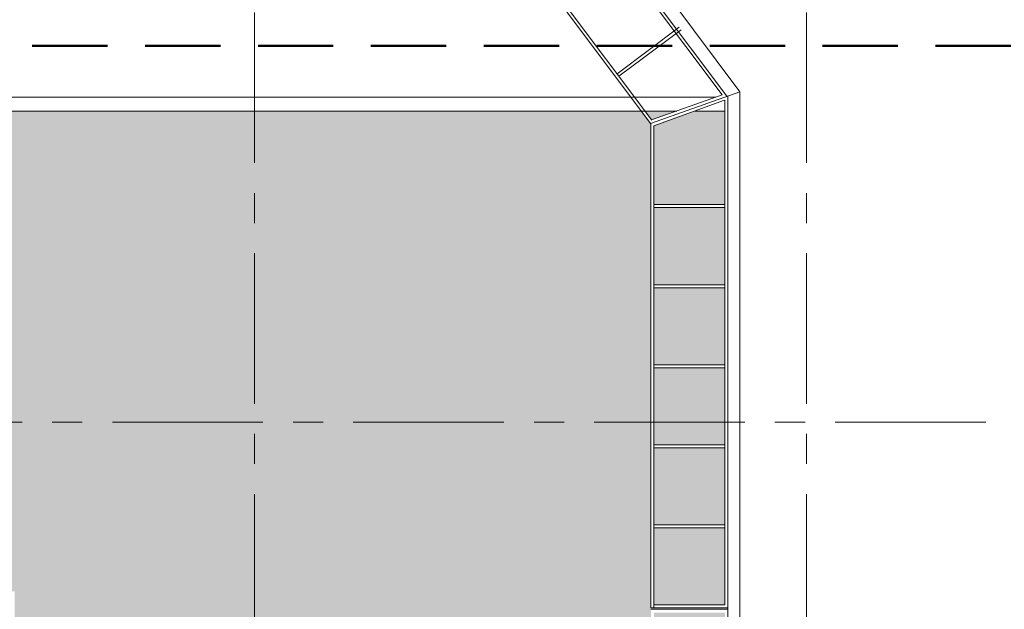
# Model space of a CAD drawing. Extents: x -25320 to 294860, y -9059 to 10983.
# Tile 49 of 58: x 26211 to 26374, y -5319 to -5221. Entities that reach past the tile are written whole.
import ezdxf

# ---------------------------------------------------------------- set-up
doc = ezdxf.new("R2010")
doc.units = 0
doc.header["$MEASUREMENT"] = 0
doc.linetypes.add('AXESx2', pattern=[4, 2.5, -0.5, 0.5, -0.5])
doc.linetypes.add('CACHE2', pattern=[0.1875, 0.125, -0.0625])
doc.layers.get('0').update_dxf_attribs({"color": 250, "lineweight": 0})

msp = doc.modelspace()

# ---------------------------------------------------------------- hatches: boundary and pattern name
h = msp.add_hatch(color=9)
h.dxf.hatch_style = 1
h.paths.add_polyline_path([(26313.92, -5235.77), (26148.71, -5235.77), (26148.71, -5315.55), (26209.88, -5315.55), (26209.88, -5358.9), (26315.53, -5358.9), (26315.53, -5318.54), (26315.53, -5237.92)])
h.paths.add_polyline_path([(26327.83, -5235.77), (26322.86, -5235.77), (26316.03, -5238.24), (26316.03, -5251.32), (26327.83, -5251.32)])
h.paths.add_polyline_path([(26319.83, -5235.77), (26314.55, -5235.77), (26315.66, -5237.26)])
h.paths.add_polyline_path([(26327.83, -5251.82), (26316.03, -5251.82), (26316.03, -5264.62), (26327.83, -5264.62)])
h.paths.add_polyline_path([(26327.83, -5265.12), (26316.03, -5265.12), (26316.03, -5277.92), (26327.83, -5277.92)])
h.paths.add_polyline_path([(26327.83, -5278.42), (26316.03, -5278.42), (26316.03, -5291.22), (26327.83, -5291.22)])
h.paths.add_polyline_path([(26327.83, -5291.72), (26316.03, -5291.72), (26316.03, -5304.52), (26327.83, -5304.52)])
h.paths.add_polyline_path([(26327.83, -5305.02), (26316.03, -5305.02), (26316.03, -5317.82), (26327.83, -5317.82)])
h.paths.add_polyline_path([(26327.83, -5319.09), (26316.03, -5319.09), (26316.03, -5331.84), (26327.83, -5331.84)])
h.paths.add_polyline_path([(26327.83, -5332.39), (26316.03, -5332.39), (26316.03, -5345.14), (26327.83, -5345.14)])
h.paths.add_polyline_path([(26327.83, -5345.69), (26316.03, -5345.69), (26316.03, -5358.44), (26327.83, -5358.44)])

# ---------------------------------------------------------------- linework, layer by layer
at = {"linetype": 'AXESx2', "ltscale": 10}
for p, q in [((26249.71, -5099.4), (26249.71, -5372.51)), ((26341.36, -5099.4), (26341.36, -5372.51)), ((26146.13, -5287.44), (26454.34, -5287.44))]:
    msp.add_line(p, q, dxfattribs=at)
at = {"color": 253, "linetype": 'Continuous', "lineweight": 20}
for p, q in [((26328.16, -5233.33), (26264.06, -5147.83)), ((26327.38, -5233.08), (26263.98, -5148.52)), ((26315.51, -5237.89), (26253.84, -5155.49)), ((26315.69, -5237.29), (26254.51, -5155.62)), ((26320.26, -5221.86), (26309.93, -5229.61)), ((26320.56, -5222.26), (26310.23, -5230.01)), ((26315.48, -5237.85), (26330.33, -5232.56)), ((26315.66, -5237.26), (26327.38, -5233.08)), ((26316.03, -5238.24), (26327.78, -5233.99)), ((26327.83, -5233.97), (26327.83, -5317.82)), ((26319.83, -5235.77), (26148.71, -5235.77)), ((26327.83, -5235.77), (26322.86, -5235.77)), ((26328.33, -5358.9), (26328.33, -5235.77)), ((26315.53, -5237.84), (26315.53, -5318.32)), ((26316.03, -5238.24), (26316.03, -5318.32)), ((26316.03, -5251.32), (26327.83, -5251.32)), ((26316.03, -5251.82), (26327.83, -5251.82)), ((26316.03, -5264.62), (26327.83, -5264.62)), ((26316.03, -5265.12), (26327.83, -5265.12)), ((26316.03, -5277.92), (26327.83, -5277.92)), ((26316.03, -5278.42), (26327.83, -5278.42)), ((26316.03, -5291.22), (26327.83, -5291.22)), ((26316.03, -5291.72), (26327.83, -5291.72)), ((26316.03, -5304.52), (26327.83, -5304.52)), ((26316.03, -5305.02), (26327.83, -5305.02)), ((26315.53, -5318.32), (26328.31, -5318.32)), ((26316.03, -5317.82), (26327.83, -5317.82)), ((26328.25, -5318.54), (26315.55, -5318.54))]:
    msp.add_line(p, q, dxfattribs=at)
at = {"color": 253, "linetype": 'Continuous'}
for p, q in [((26267.02, -5148.11), (26330.33, -5232.56)), ((26330.33, -5232.56), (26330.33, -5378.73)), ((26146.51, -5233.46), (26326.31, -5233.46)), ((26328.33, -5380.73), (26328.33, -5233.38))]:
    msp.add_line(p, q, dxfattribs=at)
at = {"linetype": 'CACHE2', "lineweight": 50, "ltscale": 100}
msp.add_line((26137.81, -5224.94), (26488.01, -5224.94), dxfattribs=at)

doc.saveas('drawing.dxf')
